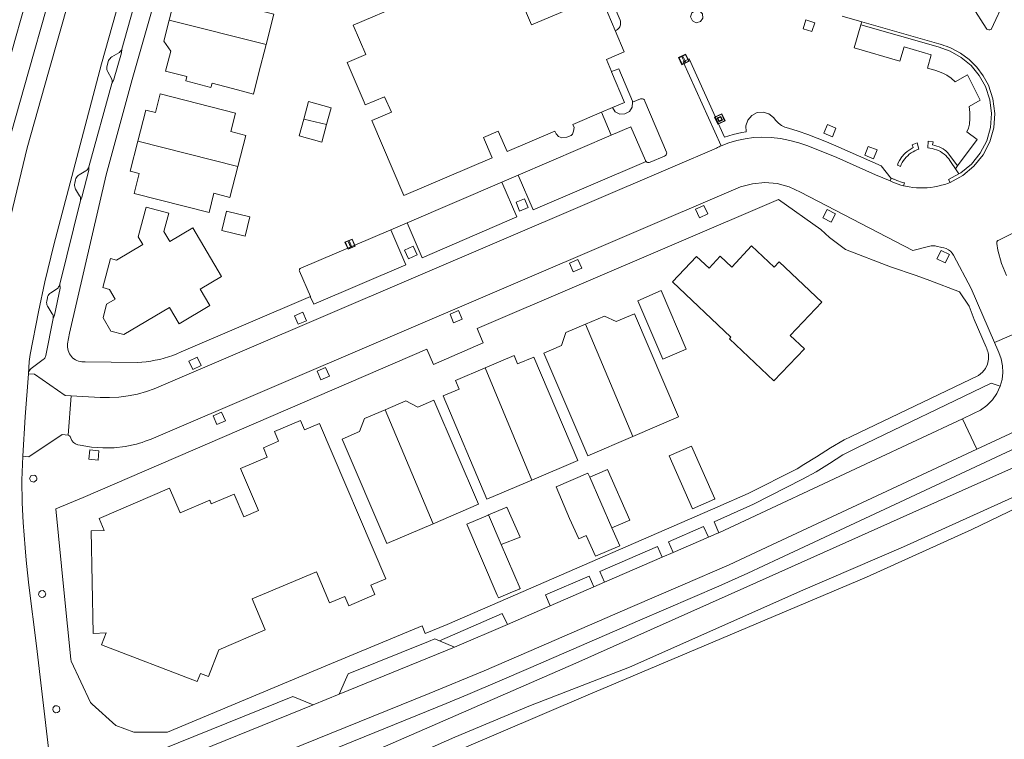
# Model space of a CAD drawing. Header units: metres. Extents: x 89888 to 94270, y 464165 to 468904.
# Tile 89 of 256: x 91790 to 91915, y 465808 to 465899. Entities that reach past the tile are written whole.
import ezdxf

# ---------------------------------------------------------------- set-up
doc = ezdxf.new("R2010")
doc.units = ezdxf.units.M
doc.layers.get('0').update_dxf_attribs({"linetype": 'CONTINUOUS'})
for name, color, linetype, lineweight in [('B_BEBOUWINGSGRENS_0', 251, 'CONTINUOUS', 13), ('B_TUSSENMUUR_0', 251, 'CONTINUOUS', 13), ('G_GRENS_ALGEMEEN_0', 251, 'CONTINUOUS', 13), ('Q_DAMWAND_0', 251, 'CONTINUOUS', 13), ('Q_KUNSTOBJECT_0', 251, 'CONTINUOUS', 13), ('Q_OPLAADPAAL_0', 251, 'CONTINUOUS', 13), ('Q_VLAGGENMAST_0', 251, 'CONTINUOUS', 13), ('T_CULTUURGRENS_0', 251, 'CONTINUOUS', 13), ('V_WEGGRENS_0', 251, 'CONTINUOUS', 13), ('W_WATERGRENS_0', 251, 'CONTINUOUS', 13)]:
    doc.layers.add(name, color=color, linetype=linetype, lineweight=lineweight)

# ---------------------------------------------------------------- blocks, each defined once
blk = doc.blocks.new('Q_VLAGGENMAST')
for points in [[(-0.5, 0.5), (0.5, 0.5), (0.5, -0.5), (-0.5, -0.5)], [(-0.08, 0.33), (0.07, 0.33), (0.07, -0.33), (-0.08, -0.33)]]:
    blk.add_lwpolyline(points, close=True)
blk.add_lwpolyline([(-0.44, 0.46), (0.44, 0.46, -0.414214), (0.46, 0.44), (0.46, -0.44, -0.414214), (0.44, -0.46), (-0.44, -0.46, -0.414214), (-0.46, -0.44), (-0.46, 0.44), (-0.46, 0.44), (-0.46, 0.45), (-0.46, 0.45), (-0.46, 0.45), (-0.46, 0.45), (-0.46, 0.45), (-0.46, 0.45), (-0.46, 0.46), (-0.46, 0.46), (-0.46, 0.46), (-0.45, 0.46), (-0.45, 0.46), (-0.45, 0.46), (-0.45, 0.46), (-0.45, 0.46), (-0.45, 0.46), (-0.44, 0.46), (-0.44, 0.46)], format="xyb")
blk = doc.blocks.new('Q_OPLAADPAAL')
for points in [[(-0.5, 0.5), (0.5, 0.5), (0.5, -0.5), (-0.5, -0.5)], [(-0.08, 0.33), (0.07, 0.33), (0.07, -0.33), (-0.08, -0.33)]]:
    blk.add_lwpolyline(points, close=True)
blk.add_lwpolyline([(-0.44, 0.46), (0.44, 0.46, -0.414214), (0.46, 0.44), (0.46, -0.44, -0.414214), (0.44, -0.46), (-0.44, -0.46, -0.414214), (-0.46, -0.44), (-0.46, 0.44), (-0.46, 0.44), (-0.46, 0.45), (-0.46, 0.45), (-0.46, 0.45), (-0.46, 0.45), (-0.46, 0.45), (-0.46, 0.45), (-0.46, 0.46), (-0.46, 0.46), (-0.46, 0.46), (-0.45, 0.46), (-0.45, 0.46), (-0.45, 0.46), (-0.45, 0.46), (-0.45, 0.46), (-0.45, 0.46), (-0.44, 0.46), (-0.44, 0.46)], format="xyb")
blk = doc.blocks.new('Q_KUNSTOBJECT')
for points in [[(-0.5, 0.5), (0.5, 0.5), (0.5, -0.5), (-0.5, -0.5)], [(-0.18, 0.18), (0.18, 0.18), (0.18, -0.18), (-0.18, -0.18)]]:
    blk.add_lwpolyline(points, close=True)
for points in [[(-0.44, 0.46), (0.44, 0.46, -0.414214), (0.46, 0.44), (0.46, -0.44, -0.414214), (0.44, -0.46), (-0.44, -0.46, -0.414214), (-0.46, -0.44), (-0.46, 0.44), (-0.46, 0.44), (-0.46, 0.45), (-0.46, 0.45), (-0.46, 0.45), (-0.46, 0.45), (-0.46, 0.45), (-0.46, 0.45), (-0.46, 0.46), (-0.46, 0.46), (-0.46, 0.46), (-0.45, 0.46), (-0.45, 0.46), (-0.45, 0.46), (-0.45, 0.46), (-0.45, 0.46), (-0.45, 0.46), (-0.44, 0.46), (-0.44, 0.46)], [(-0.24, 0.27), (0.24, 0.27, -0.414214), (0.26, 0.25), (0.26, -0.24, -0.414214), (0.24, -0.26), (-0.24, -0.26, -0.414214), (-0.27, -0.24), (-0.27, 0.25, -0.414214), (-0.24, 0.27)]]:
    blk.add_lwpolyline(points, format="xyb")

msp = doc.modelspace()

# ---------------------------------------------------------------- linework, layer by layer
at = {"layer": 'B_BEBOUWINGSGRENS_0'}
for p, q in [((91865.55, 465888.15), (91864.15, 465887.55)), ((91816.43, 465874.97), (91815.82, 465872.47)), ((91815.79, 465866.64), (91812.12, 465872.82)), ((91892.2, 465863.39), (91886.79, 465868.51)), ((91868.78, 465863.56), (91871.97, 465856.1)), ((91878.58, 465838.33), (91875.61, 465845.05)), ((91814.49, 465837.69), (91814.29, 465838.15))]:
    msp.add_line(p, q, dxfattribs=at)
for points in [[(91864.15, 465887.55), (91860.52, 465886), (91860.67, 465885.58), (91860.61, 465885.15), (91860.48, 465884.75), (91860.3, 465884.6), (91859.77, 465884.36), (91859.1, 465884.27), (91858.68, 465884.47), (91858.4, 465884.78), (91858.23, 465885.13), (91852.14, 465882.53), (91851.03, 465885.13), (91849.14, 465884.33), (91850.25, 465881.73), (91839.01, 465876.94), (91834.93, 465886.49), (91837.41, 465887.53), (91836.54, 465889.49), (91834.09, 465888.47), (91833.94, 465888.83), (91831.79, 465893.87), (91834.16, 465894.88), (91832.56, 465898.62), (91851.76, 465906.8), (91855.24, 465898.65), (91864.02, 465902.39), (91865.92, 465897.93)], [(91821.46, 465896.17), (91822.46, 465900.02), (91820.41, 465900.54), (91821.01, 465902.86), (91817.66, 465903.72), (91817.79, 465904.21), (91814.61, 465905.03), (91814.49, 465904.59), (91811.93, 465905.25), (91811.3, 465902.81), (91809.82, 465901.95), (91809.13, 465899.27)], [(91809.13, 465899.27), (91808.44, 465896.57), (91809.34, 465895.33), (91808.68, 465892.78), (91811.39, 465892.09), (91811.25, 465891.53), (91814.45, 465890.7), (91814.59, 465891.24), (91817.83, 465890.4), (91819.86, 465889.85), (91820.5, 465892.42), (91821.46, 465896.17)], [(91865.92, 465897.93), (91867.07, 465895.23), (91864.78, 465894.25), (91865.43, 465892.71)], [(91865.43, 465892.71), (91865.45, 465892.67), (91867.1, 465888.8), (91865.55, 465888.15)], [(91817.87, 465880.64), (91818.88, 465884.58), (91816.96, 465885.07), (91817.56, 465887.43), (91807.99, 465889.87), (91807.38, 465887.5), (91806.15, 465887.82), (91805.14, 465883.87)], [(91829.16, 465885.96), (91829.74, 465888.11), (91826.88, 465888.89), (91826.28, 465886.68)], [(91826.28, 465886.68), (91825.69, 465884.52), (91828.56, 465883.74), (91829.16, 465885.96)], [(91805.14, 465883.87), (91804.16, 465880.04), (91805.31, 465879.74), (91804.66, 465877.2), (91814.2, 465874.76), (91814.83, 465877.23), (91816.87, 465876.71), (91817.87, 465880.64)], [(91812.12, 465872.82), (91809.22, 465871.1), (91808.47, 465872.36), (91809.09, 465874.7), (91806.18, 465875.46), (91805.19, 465871.68), (91805.76, 465870.72), (91802.42, 465868.73), (91801.65, 465868.94), (91800.67, 465865.23), (91801.54, 465865), (91802.27, 465863.76), (91801.17, 465863.1), (91800.72, 465861.37), (91801.71, 465859.69), (91803.36, 465859.26), (91809.15, 465862.69), (91810.38, 465860.62), (91814.32, 465862.95), (91813.08, 465865.03), (91815.79, 465866.64)], [(91815.82, 465872.47), (91818.79, 465871.75), (91819.4, 465874.24), (91816.43, 465874.97)], [(91886.79, 465868.51), (91886.13, 465867.82), (91883.28, 465870.52), (91880.74, 465867.83), (91879.28, 465869.22), (91877.85, 465867.7), (91876.27, 465869.19), (91873.21, 465865.95), (91880.63, 465858.92), (91880.45, 465858.72), (91886.12, 465853.34), (91889.99, 465857.42), (91888.18, 465859.14), (91892.2, 465863.39)], [(91871.97, 465856.1), (91874.95, 465857.38), (91871.76, 465864.84), (91868.78, 465863.56)], [(91868.14, 465846.26), (91873.97, 465848.76), (91868.35, 465861.9), (91866.03, 465860.91), (91864.55, 465861.6), (91862.14, 465860.57)], [(91862.14, 465860.57), (91859.63, 465859.49), (91859.06, 465857.86), (91856.81, 465856.9), (91862.41, 465843.81), (91868.14, 465846.26)], [(91855.29, 465840.73), (91861.15, 465843.22), (91855.55, 465856.39), (91853.48, 465855.51), (91853.03, 465856.57), (91849.35, 465855)], [(91849.35, 465855), (91845.57, 465853.4), (91846.04, 465852.3), (91843.99, 465851.43), (91849.57, 465838.3), (91855.29, 465840.73)], [(91842.75, 465835.18), (91848.52, 465837.66), (91842.84, 465850.89), (91840.8, 465850.02), (91839.25, 465850.8), (91836.62, 465849.67)], [(91836.62, 465849.67), (91834.01, 465848.55), (91833.34, 465846.89), (91831.14, 465845.95), (91836.85, 465832.65), (91842.75, 465835.18)], [(91814.29, 465838.15), (91810.53, 465836.56), (91809.19, 465839.68), (91800.2, 465835.82), (91800.86, 465834.29), (91799.21, 465834.26), (91799.46, 465821.22), (91801.1, 465821.29), (91800.51, 465819.75), (91812.7, 465815.08), (91813.1, 465816.1), (91814.12, 465815.71), (91815.43, 465819.14), (91821.36, 465821.68), (91819.7, 465825.62), (91827.88, 465829.07), (91829.55, 465825.12), (91831.47, 465825.93), (91831.99, 465824.74), (91835.31, 465826.15), (91834.8, 465827.34), (91836.73, 465828.16), (91828.28, 465847.93), (91826.36, 465847.11), (91825.85, 465848.3), (91822.52, 465846.89), (91823.05, 465845.66), (91821.12, 465844.85), (91821.62, 465843.66), (91818.22, 465842.21), (91820.51, 465836.84), (91818.63, 465836.04), (91817.4, 465838.93), (91814.49, 465837.69)], [(91875.61, 465845.05), (91872.79, 465843.8), (91875.76, 465837.08), (91878.54, 465838.31), (91878.58, 465838.33)], [(91865.49, 465834.63), (91867.76, 465835.64), (91864.91, 465842.09), (91862.66, 465841.1)], [(91862.66, 465841.1), (91862.41, 465841.59), (91858.39, 465839.88), (91860.11, 465835.82), (91861.27, 465833.26), (91862.22, 465833.67), (91863.38, 465831.03), (91866.49, 465832.37), (91865.49, 465834.63)], [(91851.4, 465832.54), (91853.82, 465833.46), (91852.13, 465837.29), (91849.79, 465836.29)], [(91849.79, 465836.29), (91849.73, 465836.26), (91847.03, 465835.1), (91850.9, 465826.1), (91851.06, 465825.72), (91852.54, 465826.36), (91853.68, 465826.85), (91853.82, 465826.91), (91851.4, 465832.54)]]:
    msp.add_lwpolyline(points, dxfattribs=at)
at = {"layer": 'B_TUSSENMUUR_0'}
for p, q in [((91809.13, 465899.27), (91821.46, 465896.17)), ((91826.28, 465886.68), (91829.16, 465885.96)), ((91805.14, 465883.87), (91817.87, 465880.64)), ((91862.14, 465860.57), (91868.14, 465846.26)), ((91849.35, 465855), (91855.29, 465840.73)), ((91836.62, 465849.67), (91842.75, 465835.18)), ((91862.66, 465841.1), (91865.49, 465834.63)), ((91849.79, 465836.29), (91851.4, 465832.54))]:
    msp.add_line(p, q, dxfattribs=at)
at = {"layer": 'G_GRENS_ALGEMEEN_0'}
msp.add_line((91909.47, 465880.7), (91909.21, 465880.35), dxfattribs=at)
for points in [[(91909.67, 465879.69), (91909.91, 465879.82), (91911.28, 465880.95), (91912.39, 465882.33), (91913.21, 465883.9), (91913.7, 465885.61), (91913.83, 465887.38), (91913.61, 465889.14), (91913.04, 465890.82), (91912.24, 465892.23), (91911.21, 465893.47), (91909.96, 465894.52), (91908.55, 465895.32), (91907.02, 465895.85), (91897.16, 465898.65)], [(91923.02, 465840.08), (91911.31, 465834.44), (91897.88, 465828.38), (91878.32, 465820.12), (91862.16, 465813.25), (91840.51, 465804.02), (91831.94, 465799.73), (91831.01, 465799.55), (91830.44, 465799.65), (91829.73, 465800.51), (91828.08, 465804.02)]]:
    msp.add_lwpolyline(points, dxfattribs=at)
at = {"layer": 'Q_DAMWAND_0'}
msp.add_lwpolyline([(91919.87, 465843.77), (91903.79, 465836.6), (91882.66, 465827.15), (91860.88, 465817.42), (91830.34, 465804.11)], dxfattribs=at)
at = {"layer": 'T_CULTUURGRENS_0'}
msp.add_line((91900.91, 465878.8), (91901.05, 465879.09), dxfattribs=at)
for points in [[(91879.38, 465883.26), (91874.55, 465893.96), (91875.34, 465894.34), (91879.82, 465884.37), (91880.37, 465884.55), (91880.92, 465884.71), (91881.47, 465884.84), (91882.03, 465884.96), (91882.6, 465885.05), (91882.55, 465885.82), (91882.79, 465886.55), (91883.29, 465887.13), (91883.97, 465887.49), (91884.74, 465887.56), (91885.47, 465887.34), (91886.07, 465886.86), (91886.35, 465886.48), (91886.7, 465886.14), (91887.09, 465885.86), (91887.51, 465885.66), (91887.97, 465885.52), (91889.2, 465885.12), (91890.41, 465884.69), (91891.61, 465884.24), (91892.81, 465883.77), (91893.99, 465883.27), (91899.77, 465880.74), (91901.05, 465879.09)], [(91865.55, 465888.15), (91865.92, 465887.61), (91866.5, 465887.31), (91867.15, 465887.32), (91867.72, 465887.64), (91868.07, 465888.19), (91868.12, 465888.84)], [(91900.91, 465878.8), (91899.05, 465879.57), (91894.11, 465881.77), (91893.38, 465882.09), (91892.65, 465882.39), (91891.91, 465882.69), (91891.16, 465882.97), (91890.41, 465883.25), (91889.28, 465883.65), (91888.13, 465883.96), (91886.95, 465884.18), (91885.76, 465884.32), (91884.57, 465884.36), (91883.5, 465884.31), (91882.44, 465884.17), (91881.4, 465883.95), (91880.37, 465883.64), (91879.38, 465883.26)]]:
    msp.add_lwpolyline(points, dxfattribs=at)
at = {"layer": 'V_WEGGRENS_0'}
for p, q in [((91806.08, 465906.19), (91803.09, 465895.57)), ((91897.29, 465899.06), (91894.81, 465899.75)), ((91889.82, 465898.16), (91890.95, 465897.82)), ((91897.16, 465898.65), (91897.29, 465899.06)), ((91801.85, 465891.2), (91798.89, 465880.58)), ((91865.4, 465884.61), (91864.15, 465887.55)), ((91894.01, 465885.5), (91892.92, 465885.97)), ((91865.4, 465884.61), (91853.57, 465879.54)), ((91897.7, 465882.08), (91898.81, 465881.63)), ((91908.25, 465882.36), (91909.47, 465880.7)), ((91853.57, 465879.54), (91851.48, 465878.65)), ((91909.67, 465879.69), (91909.21, 465880.35)), ((91851.48, 465878.65), (91839.41, 465873.48)), ((91797.84, 465876.29), (91795.21, 465865.64)), ((91853.73, 465874.97), (91854.82, 465875.42)), ((91876.13, 465875.2), (91876.62, 465874.11)), ((91839.41, 465873.48), (91837.33, 465872.59)), ((91892.36, 465874.1), (91893.41, 465873.55)), ((91839.1, 465870), (91839.59, 465868.9)), ((91907.93, 465868.37), (91908.47, 465869.42)), ((91860.08, 465868.34), (91860.55, 465867.24)), ((91844.88, 465861.83), (91845.34, 465860.74)), ((91825.55, 465860.55), (91826.62, 465861.01)), ((91918.6, 465860.16), (91914.2, 465858.24)), ((91914.2, 465858.24), (91914.61, 465857.25)), ((91811.63, 465855.88), (91812.12, 465854.8)), ((91827.95, 465854.58), (91828.44, 465853.49)), ((91796.67, 465851.44), (91795.87, 465851.51)), ((91796.26, 465846.45), (91796.67, 465851.44)), ((91814.71, 465848.9), (91815.18, 465847.81)), ((91910.14, 465848.54), (91911.96, 465844.67)), ((91795.5, 465846.51), (91796.26, 465846.45)), ((91800.19, 465844.46), (91799.01, 465844.57)), ((91877.77, 465833.45), (91873.28, 465831.5)), ((91871.9, 465830.91), (91864.54, 465827.72)), ((91871.9, 465830.91), (91873.28, 465831.5)), ((91863.18, 465827.13), (91857.62, 465824.72)), ((91863.18, 465827.13), (91864.54, 465827.72)), ((91852.18, 465822.36), (91857.62, 465824.72)), ((91852.18, 465822.36), (91845.46, 465819.45)), ((91830.78, 465813.48), (91845.46, 465819.45)), ((91845.46, 465819.45), (91843.53, 465820.28)), ((91830.78, 465813.48), (91827.44, 465812.11)), ((91804.98, 465803.04), (91827.44, 465812.11))]:
    msp.add_line(p, q, dxfattribs=at)
for points in [[(91798.83, 465929.71), (91792.17, 465906.15), (91789.48, 465896.66), (91787.05, 465888), (91785.97, 465884.14), (91785.01, 465880.27), (91783.61, 465874.42), (91781.96, 465867.59), (91781.73, 465866.64), (91781.51, 465865.68), (91781.3, 465864.71), (91781.12, 465863.75), (91780.94, 465862.78), (91780.66, 465861.19)], [(91781.72, 465846.24), (91781.83, 465847.99), (91781.96, 465849.73), (91782.11, 465851.47), (91782.3, 465853.21), (91782.51, 465854.95), (91782.82, 465857.33), (91783.19, 465859.71), (91783.6, 465862.07), (91784.07, 465864.43), (91784.58, 465866.78), (91785.92, 465872.33), (91788.04, 465881.11), (91789.1, 465885.17), (91791.23, 465892.7), (91795.89, 465909.2), (91801.1, 465927.68)], [(91796.34, 465857), (91796.27, 465857.2), (91796.21, 465857.41), (91796.19, 465857.63), (91796.18, 465857.85), (91796.2, 465858.06), (91796.42, 465859.44), (91801.1, 465879.59), (91804.43, 465891.71), (91812.43, 465919.81)], [(91949.49, 465918.04), (91941.03, 465914.89), (91915.9, 465905.55), (91915.8, 465905.52), (91915.72, 465905.47), (91915.64, 465905.41), (91915.58, 465905.33), (91915.54, 465905.24), (91915.51, 465905.14), (91915.51, 465905.04), (91915.52, 465904.94), (91915.61, 465902.02), (91913.75, 465898.09), (91913.62, 465898.04), (91913.48, 465898.03), (91913.34, 465898.06), (91913.22, 465898.13), (91913.12, 465898.23), (91911.4, 465900.97)], [(91862.95, 465906.4), (91863.27, 465905.65), (91864.2, 465903.48), (91864.85, 465903.26), (91866.53, 465899.25), (91866.58, 465899.11), (91866.6, 465898.97), (91866.6, 465898.82), (91866.58, 465898.67), (91866.54, 465898.53), (91866.48, 465898.4), (91866.4, 465898.27), (91866.3, 465898.16), (91866.18, 465898.07), (91866.06, 465897.99), (91865.92, 465897.93)], [(91796.38, 465901.94), (91793.76, 465892.65), (91791.07, 465883.03), (91788.7, 465873.3), (91787.52, 465868.44), (91787.05, 465866.5), (91786.62, 465864.54), (91786.22, 465862.58), (91785.86, 465860.62), (91785.54, 465858.64), (91785.2, 465856.67), (91784.91, 465854.69), (91784.68, 465852.7), (91784.49, 465850.71), (91784.34, 465848.72), (91784.21, 465846.24)], [(91802.38, 465900.34), (91800.5, 465893.72), (91794.43, 465870.65), (91793.29, 465865.95), (91792.5, 465862.15), (91791.43, 465856.7), (91791.32, 465855.83), (91791.22, 465854.25)], [(91875.51, 465899.68), (91875.73, 465899.18), (91876.22, 465898.94), (91876.75, 465899.07), (91877.07, 465899.51), (91877.03, 465900.05), (91876.66, 465900.44), (91876.12, 465900.5), (91875.66, 465900.2), (91875.51, 465899.68)], [(91890.95, 465897.82), (91891.31, 465898.94), (91890.17, 465899.28), (91889.82, 465898.16)], [(91902.13, 465894.06), (91896.31, 465895.74), (91897.16, 465898.65)], [(91897.29, 465899.06), (91907.12, 465896.24), (91907.44, 465896.15), (91907.75, 465896.05), (91908.06, 465895.95), (91908.37, 465895.83), (91908.67, 465895.7)], [(91801.85, 465891.2), (91801.87, 465891.32), (91801.88, 465891.45), (91801.86, 465891.58), (91801.83, 465891.71), (91801.77, 465891.82), (91801.31, 465892.7), (91801.24, 465892.85), (91801.2, 465893), (91801.18, 465893.16), (91801.19, 465893.31), (91801.23, 465893.46), (91801.37, 465893.98), (91801.42, 465894.13), (91801.5, 465894.27), (91801.6, 465894.39), (91801.72, 465894.5), (91801.85, 465894.58), (91802.7, 465895.1), (91802.81, 465895.16), (91802.9, 465895.25), (91802.98, 465895.34), (91803.04, 465895.45), (91803.09, 465895.57)], [(91803.09, 465895.57), (91803.04, 465895.09), (91802.06, 465891.58), (91801.85, 465891.2)], [(91905.66, 465893.16), (91906.15, 465894.86), (91902.68, 465895.87), (91902.13, 465894.06)], [(91908.67, 465895.7), (91909.87, 465895.06), (91910.97, 465894.24), (91911.94, 465893.28), (91912.76, 465892.18), (91913.41, 465890.98), (91914, 465889.23), (91914.23, 465887.39), (91914.09, 465885.54), (91913.58, 465883.76), (91912.74, 465882.11), (91911.58, 465880.67), (91910.15, 465879.48), (91908.53, 465878.6)], [(91865.43, 465892.71), (91866.35, 465893.08), (91868.09, 465888.93), (91868.12, 465888.84)], [(91909.18, 465891.43), (91908.66, 465891.86), (91908.12, 465892.25), (91907.68, 465892.48), (91907.18, 465892.68), (91906.6, 465892.88), (91905.66, 465893.16)], [(91910.96, 465888.27), (91912.38, 465889.08), (91910.74, 465892.29), (91909.18, 465891.43)], [(91868.12, 465888.84), (91869.13, 465889.23), (91869.26, 465889.26), (91869.4, 465889.25), (91869.52, 465889.19), (91869.62, 465889.1), (91869.69, 465888.97), (91872.44, 465882.48)], [(91910.69, 465885.04), (91910.89, 465885.51), (91910.99, 465886.04), (91911.05, 465886.75), (91911.05, 465887.49), (91910.96, 465888.27)], [(91869.85, 465881.26), (91869.78, 465881.34), (91869.75, 465881.41), (91867.9, 465885.68), (91865.4, 465884.61)], [(91892.92, 465885.97), (91892.47, 465884.88), (91893.57, 465884.42), (91894.01, 465885.5)], [(91909.47, 465880.7), (91911.99, 465884.06), (91910.69, 465885.04)], [(91873.25, 465880.61), (91878.79, 465882.98), (91878.91, 465883.04), (91879.02, 465883.1), (91879.14, 465883.15), (91879.26, 465883.21), (91879.38, 465883.26)], [(91898.81, 465881.63), (91899.25, 465882.75), (91898.13, 465883.2), (91897.7, 465882.08)], [(91902.52, 465882), (91902.62, 465882.13), (91902.84, 465882.34), (91903.07, 465882.55), (91903.31, 465882.73), (91903.57, 465882.89), (91903.84, 465883.04), (91903.7, 465883.41), (91904.33, 465883.66), (91904.58, 465882.85)], [(91905.69, 465882.99), (91905.74, 465883.84), (91906.37, 465883.76), (91906.32, 465883.38), (91906.6, 465883.32), (91906.87, 465883.24), (91907.13, 465883.14), (91907.39, 465883.02), (91907.64, 465882.88), (91907.87, 465882.72), (91907.95, 465882.66)], [(91872.44, 465882.48), (91872.46, 465882.36), (91872.43, 465882.24), (91872.38, 465882.12), (91872.3, 465882.03), (91872.2, 465881.96), (91870.34, 465881.18), (91870.24, 465881.15), (91870.13, 465881.14), (91870.03, 465881.16), (91869.93, 465881.2), (91869.85, 465881.26)], [(91904.58, 465882.85), (91904.32, 465882.76), (91904.06, 465882.65), (91903.82, 465882.51), (91903.58, 465882.36), (91903.35, 465882.2), (91903.14, 465882.01), (91902.95, 465881.81), (91902.77, 465881.6), (91902.6, 465881.38), (91902.45, 465881.14), (91902.32, 465880.89), (91902.21, 465880.63)], [(91902.28, 465881.68), (91902.43, 465881.89), (91902.52, 465882)], [(91909.21, 465880.35), (91908.67, 465881.15), (91908.52, 465881.39), (91908.36, 465881.62), (91908.18, 465881.84), (91907.98, 465882.04), (91907.77, 465882.22), (91907.54, 465882.39), (91907.3, 465882.54), (91907.05, 465882.66), (91906.79, 465882.77), (91906.52, 465882.86), (91906.25, 465882.92), (91905.97, 465882.97), (91905.69, 465882.99)], [(91907.95, 465882.66), (91908.03, 465882.6), (91908.1, 465882.55), (91908.25, 465882.36)], [(91873.25, 465880.61), (91807.2, 465852.33), (91806.25, 465851.99), (91805.1, 465851.67), (91803.92, 465851.44), (91802.73, 465851.29), (91801.53, 465851.22), (91800.33, 465851.24), (91796.67, 465851.44)], [(91797.84, 465876.29), (91797.85, 465876.42), (91797.85, 465876.55), (91797.83, 465876.68), (91797.79, 465876.8), (91797.73, 465876.91), (91797.22, 465877.75), (91797.15, 465877.89), (91797.1, 465878.04), (91797.07, 465878.2), (91797.08, 465878.35), (91797.11, 465878.51), (91797.21, 465878.95), (91797.26, 465879.1), (91797.34, 465879.24), (91797.43, 465879.36), (91797.54, 465879.47), (91797.67, 465879.56), (91798.52, 465880.09), (91798.63, 465880.16), (91798.72, 465880.25), (91798.79, 465880.35), (91798.85, 465880.46), (91798.89, 465880.58)], [(91798.89, 465880.58), (91798.9, 465880.15), (91798.03, 465876.72), (91797.84, 465876.29)], [(91853.57, 465879.54), (91855.48, 465875.1), (91869.85, 465881.26)], [(91902.21, 465880.63), (91901.84, 465880.82), (91901.95, 465881.11), (91902.09, 465881.38), (91902.25, 465881.64), (91902.28, 465881.68)], [(91908.53, 465878.6), (91908.35, 465878.99), (91909.67, 465879.69)], [(91796.26, 465846.45), (91796.37, 465846.4), (91796.46, 465846.34), (91796.53, 465846.26), (91796.58, 465846.17), (91796.62, 465846.07), (91796.74, 465845.78), (91796.94, 465845.52), (91797.19, 465845.33), (91797.49, 465845.2), (91797.81, 465845.16), (91799.23, 465844.92), (91800.67, 465844.82), (91802.11, 465844.85), (91803.54, 465845.01), (91804.95, 465845.31), (91805.34, 465845.42), (91805.71, 465845.53), (91806.09, 465845.66), (91806.46, 465845.8), (91806.83, 465845.95), (91881.85, 465878.03), (91883.38, 465878.45), (91884.95, 465878.59), (91886.52, 465878.46), (91888.05, 465878.05), (91889.48, 465877.37), (91903.79, 465869.94), (91905.98, 465870.51), (91906.14, 465870.54), (91906.3, 465870.55), (91906.46, 465870.55), (91906.62, 465870.53), (91906.78, 465870.5), (91907.5, 465870.34)], [(91839.41, 465873.48), (91841.33, 465869.03), (91853.4, 465874.21), (91851.48, 465878.65)], [(91902.61, 465878.16), (91902.27, 465878.27), (91901.92, 465878.39), (91901.58, 465878.52), (91901.24, 465878.65), (91900.91, 465878.8)], [(91901.05, 465879.09), (91901.09, 465879.16), (91901.17, 465879.12), (91901.26, 465879.08), (91901.35, 465879.04), (91901.43, 465879.01), (91901.52, 465878.97)], [(91901.52, 465878.97), (91901.76, 465878.87), (91902, 465878.78), (91902.24, 465878.7), (91902.48, 465878.62), (91902.73, 465878.55), (91902.61, 465878.16)], [(91902.61, 465878.16), (91903.35, 465878.04), (91903.81, 465877.98), (91904.26, 465877.94), (91904.72, 465877.92), (91905.18, 465877.92), (91905.64, 465877.94), (91906.1, 465877.98), (91906.55, 465878.05), (91907, 465878.13), (91907.45, 465878.24), (91907.89, 465878.36), (91908.32, 465878.51), (91908.53, 465878.6)], [(91794.71, 465837.07), (91798.16, 465838.51), (91841.94, 465857.38), (91842.76, 465855.44), (91849.09, 465858.2), (91848.32, 465860.03), (91886.68, 465876.43), (91892.09, 465872.6), (91893.19, 465871.59), (91895.21, 465870.09), (91900.94, 465867.87), (91904.24, 465866.76), (91905.97, 465866.11), (91909.75, 465864.68), (91910.98, 465862.87), (91911.59, 465861.17), (91913.12, 465857.63), (91913.21, 465857.46), (91913.27, 465857.28), (91913.33, 465857.09), (91913.38, 465856.91), (91913.41, 465856.72)], [(91854.82, 465875.42), (91854.36, 465876.53), (91853.28, 465876.09), (91853.73, 465874.97)], [(91876.62, 465874.11), (91877.7, 465874.59), (91877.21, 465875.68), (91876.13, 465875.2)], [(91893.41, 465873.55), (91893.96, 465874.61), (91892.91, 465875.17), (91892.36, 465874.1)], [(91837.33, 465872.59), (91825.9, 465867.7), (91825.81, 465867.65), (91825.74, 465867.58), (91825.7, 465867.49), (91825.69, 465867.4), (91825.71, 465867.3), (91827.1, 465864.08)], [(91827.1, 465864.08), (91827.12, 465864.02), (91827.53, 465863.11), (91839.26, 465868.14), (91837.33, 465872.59)], [(91916.62, 465872.18), (91914.73, 465871.28), (91914.63, 465871.23), (91914.56, 465871.16), (91914.51, 465871.06), (91914.48, 465870.96), (91914.48, 465870.85), (91914.61, 465869.99), (91915.09, 465868.3), (91915.74, 465866.78)], [(91839.59, 465868.9), (91840.69, 465869.38), (91840.21, 465870.48), (91839.1, 465870)], [(91908.47, 465869.42), (91907.39, 465869.95), (91906.85, 465868.9), (91907.93, 465868.37)], [(91907.5, 465870.34), (91907.75, 465870.29), (91908.05, 465870.19), (91908.33, 465870.04), (91908.58, 465869.84), (91908.8, 465869.61), (91908.97, 465869.35), (91911.23, 465865.09), (91914.2, 465858.24)], [(91860.55, 465867.24), (91861.65, 465867.71), (91861.17, 465868.8), (91860.08, 465868.34)], [(91794.36, 465861.29), (91794.38, 465861.41), (91794.38, 465861.54), (91794.35, 465861.67), (91794.31, 465861.79), (91794.25, 465861.9), (91793.71, 465862.73), (91793.63, 465862.87), (91793.57, 465863.01), (91793.54, 465863.17), (91793.52, 465863.33), (91793.54, 465863.48), (91793.62, 465863.91), (91793.66, 465864.06), (91793.73, 465864.21), (91793.82, 465864.34), (91793.93, 465864.46), (91794.06, 465864.56), (91794.9, 465865.11), (91794.98, 465865.2), (91795.06, 465865.3), (91795.12, 465865.41), (91795.17, 465865.52), (91795.21, 465865.64)], [(91795.21, 465865.64), (91795.24, 465865.13), (91794.55, 465861.72), (91794.36, 465861.29)], [(91827.1, 465864.08), (91810.65, 465857.04), (91810.12, 465856.81), (91809.58, 465856.59), (91809.04, 465856.4), (91808.48, 465856.23), (91807.92, 465856.09), (91807.35, 465855.97), (91806.79, 465855.86), (91806.21, 465855.79), (91805.63, 465855.73), (91805.06, 465855.71), (91798.45, 465855.77), (91798.23, 465855.76), (91798.01, 465855.77), (91797.79, 465855.8), (91797.59, 465855.85), (91797.38, 465855.93), (91797.19, 465856.03), (91797.01, 465856.15), (91796.84, 465856.29), (91796.69, 465856.45), (91796.55, 465856.62), (91796.44, 465856.8), (91796.34, 465857)], [(91826.62, 465861.01), (91826.16, 465862.1), (91825.1, 465861.64), (91825.55, 465860.55)], [(91845.34, 465860.74), (91846.43, 465861.21), (91845.96, 465862.3), (91844.88, 465861.83)], [(91794.36, 465861.29), (91793.43, 465856.58), (91793.4, 465856.46), (91793.36, 465856.35), (91793.29, 465856.25), (91793.21, 465856.16), (91793.1, 465856.09), (91791.54, 465854.93), (91791.43, 465854.82), (91791.35, 465854.69), (91791.28, 465854.55), (91791.24, 465854.41), (91791.22, 465854.25)], [(91913.41, 465856.72), (91913.42, 465856.1), (91913.29, 465855.49), (91913.03, 465854.93), (91912.65, 465854.44), (91912.17, 465854.05), (91895.96, 465846.29), (91895.05, 465845.84), (91893.31, 465844.83), (91891.53, 465843.67), (91889.92, 465842.71), (91889.06, 465842.16), (91882.84, 465839), (91878.96, 465837.31), (91851.26, 465825.27), (91844.5, 465822.33), (91841.72, 465821.22)], [(91914.61, 465857.25), (91914.73, 465856.97), (91915.03, 465856.15), (91915.2, 465855.28), (91915.24, 465854.4), (91915.15, 465853.52), (91914.92, 465852.66)], [(91948.71, 465856.7), (91946.72, 465856.26), (91942.86, 465855.3), (91938.62, 465854.03), (91934.88, 465852.63), (91931.26, 465851.19), (91927.48, 465849.61), (91922.9, 465847.59), (91918.88, 465845.74), (91886.77, 465830.74), (91882.79, 465828.89), (91879.11, 465827.23), (91869.03, 465822.89), (91854.89, 465816.74), (91851.21, 465815.17), (91847.15, 465813.44), (91844.37, 465812.31), (91809.2, 465798.01), (91806.6, 465799.13)], [(91812.12, 465854.8), (91813.2, 465855.29), (91812.71, 465856.37), (91811.63, 465855.88)], [(91791.22, 465854.25), (91790.81, 465848.76), (91790.48, 465843.76)], [(91795.87, 465851.51), (91791.99, 465854.21), (91791.22, 465854.25)], [(91828.44, 465853.49), (91829.53, 465853.96), (91829.05, 465855.05), (91827.95, 465854.58)], [(91879.09, 465834.03), (91878.5, 465835.4), (91883.51, 465837.67), (91889.75, 465840.84), (91891.51, 465841.79), (91893.19, 465842.85), (91894.89, 465843.92), (91896.67, 465844.84), (91913.76, 465853.08), (91914.92, 465852.66)], [(91914.92, 465852.66), (91914.5, 465851.75), (91913.93, 465850.92), (91913.23, 465850.2), (91912.41, 465849.62), (91911.5, 465849.19), (91910.14, 465848.54)], [(91911.96, 465844.67), (91917.96, 465847.47), (91921.37, 465849.03), (91926.73, 465851.43), (91929.51, 465852.61)], [(91815.18, 465847.81), (91816.28, 465848.26), (91815.81, 465849.36), (91814.71, 465848.9)], [(91910.14, 465848.54), (91898.51, 465843.1), (91879.09, 465834.03)], [(91790.48, 465843.76), (91791.26, 465843.69), (91795.5, 465846.51)], [(91799.01, 465844.57), (91798.91, 465843.39), (91800.09, 465843.28), (91800.19, 465844.46)], [(91911.96, 465844.67), (91885.85, 465832.47), (91880.42, 465829.96), (91874.51, 465827.39), (91868.12, 465824.63), (91854.93, 465818.91), (91849.22, 465816.45), (91842.24, 465813.55), (91806.6, 465799.13)], [(91790.48, 465843.76), (91790.39, 465840.72), (91790.41, 465837.84), (91790.53, 465835.31), (91790.65, 465833.71), (91790.79, 465832.12), (91790.94, 465830.52), (91791.1, 465828.93), (91791.28, 465827.34), (91792.23, 465819.62), (91793.78, 465806.62)], [(91792.23, 465840.7), (91792.28, 465840.86), (91792.27, 465841.02), (91792.2, 465841.17), (91792.09, 465841.29), (91791.94, 465841.36), (91791.54, 465841.29), (91791.36, 465840.93), (91791.52, 465840.57), (91791.9, 465840.46), (91792.23, 465840.7)], [(91802.32, 465809.48), (91799.34, 465812.19), (91799.13, 465812.43), (91796.67, 465817.66), (91796.59, 465817.95), (91795.76, 465826.35), (91794.71, 465837.07)], [(91873.28, 465831.5), (91872.69, 465832.85), (91877.14, 465834.8), (91877.77, 465833.45)], [(91877.77, 465833.45), (91878.85, 465833.92), (91879.09, 465834.03)], [(91864.54, 465827.72), (91863.95, 465829.08), (91871.3, 465832.27), (91871.9, 465830.91)], [(91857.62, 465824.72), (91857.05, 465826.11), (91862.58, 465828.49), (91863.18, 465827.13)], [(91792.63, 465825.91), (91792.87, 465825.78), (91793.14, 465825.81), (91793.34, 465825.98), (91793.41, 465826.25), (91793.31, 465826.5), (91793.07, 465826.66), (91792.78, 465826.64), (91792.57, 465826.45), (91792.51, 465826.17), (91792.63, 465825.91)], [(91843.53, 465820.28), (91851.54, 465823.74), (91852.18, 465822.36)], [(91841.72, 465821.22), (91841.33, 465822.16), (91829.27, 465817.18), (91808.91, 465808.66), (91804.64, 465808.64), (91802.32, 465809.48)], [(91842.15, 465820.19), (91842.96, 465820.52), (91843.53, 465820.28)], [(91842.15, 465820.19), (91831.92, 465816.08), (91830.78, 465813.48)], [(91827.44, 465812.11), (91824.85, 465813.18), (91806.07, 465805.6), (91804.98, 465803.04)], [(91794.31, 465811.51), (91794.42, 465811.26), (91794.66, 465811.12), (91794.93, 465811.14), (91795.15, 465811.31), (91795.22, 465811.58), (91795.12, 465811.85), (91794.88, 465812.01), (91794.59, 465811.98), (91794.37, 465811.79), (91794.31, 465811.51)]]:
    msp.add_lwpolyline(points, dxfattribs=at)
at = {"layer": 'W_WATERGRENS_0'}
msp.add_lwpolyline([(91830.05, 465803.61), (91830.01, 465803.23), (91830.54, 465801.43), (91830.77, 465801), (91831.32, 465800.96), (91838.36, 465804.87), (91845.48, 465808), (91854.93, 465811.96), (91867.73, 465816.92), (91889.78, 465826.72), (91902.6, 465832.22), (91916.39, 465838.48), (91927.26, 465843.69), (91928.03, 465843.9), (91943.2, 465848.55), (91945.57, 465849.35), (91947.72, 465849.86), (91951.65, 465850.61), (91951.81, 465850.75), (91951.44, 465853.98), (91950.47, 465854.39)], dxfattribs=at)

# ---------------------------------------------------------------- block references
at = {"layer": 'Q_KUNSTOBJECT_0', "rotation": 114}
msp.add_blockref('Q_KUNSTOBJECT', (91879.23, 465886.68), dxfattribs=at)
at = {"layer": 'Q_OPLAADPAAL_0', "rotation": 23}
msp.add_blockref('Q_OPLAADPAAL', (91832.16, 465870.75), dxfattribs=at)
at = {"layer": 'Q_VLAGGENMAST_0', "rotation": 26}
msp.add_blockref('Q_VLAGGENMAST', (91874.64, 465894.26), dxfattribs=at)

doc.saveas('drawing.dxf')
